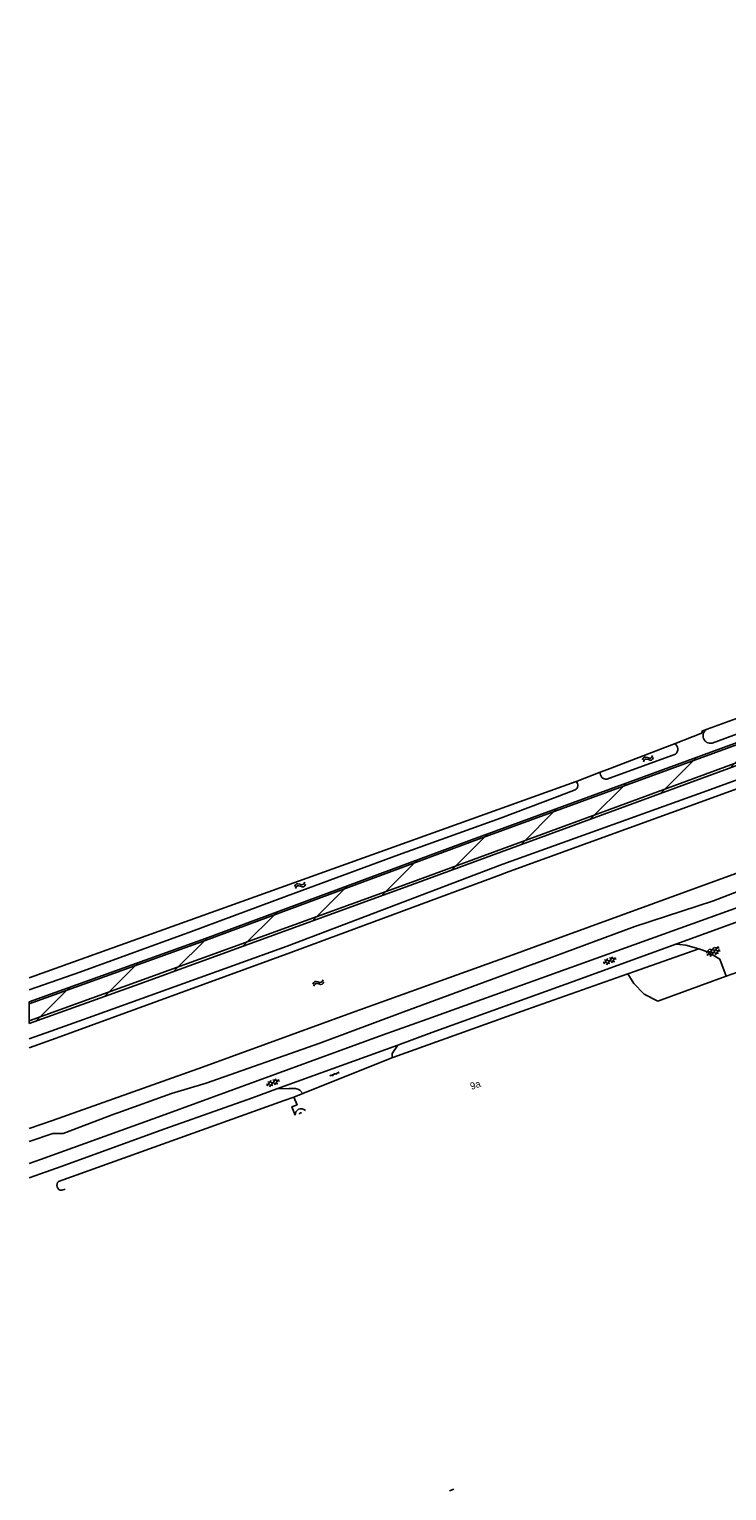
# Model space of a CAD drawing. Extents: x 246505 to 248144, y 528800 to 529354.
# Tile 1 of 4: x 246505 to 246664, y 528800 to 529132. Entities that reach past the tile are written whole.
import ezdxf

# ---------------------------------------------------------------- set-up
doc = ezdxf.new("R2010")
doc.units = 0
for name, color, linetype in [('2', 5, 'Continuous'), ('3a', 4, 'Continuous'), ('4', 2, 'Continuous'), ('6', 9, 'Continuous'), ('7', 254, 'Continuous'), ('8', 6, 'Continuous')]:
    doc.layers.add(name, color=color, linetype=linetype)

# ---------------------------------------------------------------- blocks, each defined once
blk = doc.blocks.new('S05')
at = {"color": 0}
for p, q in [((0.08, 0.3), (0.38, 0.59)), ((0.11, -0.19), (0.41, 0.09)), ((0.38, 0.59), (0.68, 0.71)), ((0.41, 0.09), (0.71, 0.21)), ((0.68, 0.71), (1.01, 0.62)), ((0.71, 0.21), (1.02, 0.12)), ((1.01, 0.62), (1.33, 0.37)), ((1.02, 0.12), (1.36, -0.12)), ((1.33, 0.37), (1.66, 0.13)), ((1.66, 0.13), (1.97, 0.04)), ((1.97, 0.04), (2.28, 0.16)), ((2.28, 0.16), (2.58, 0.44)), ((1.36, -0.12), (1.68, -0.37)), ((1.68, -0.37), (2, -0.46)), ((2, -0.46), (2.31, -0.33)), ((2.31, -0.33), (2.61, -0.05))]:
    blk.add_line(p, q, dxfattribs=at)
blk = doc.blocks.new('GV6')
at = {"color": 0}
for p, q in [((1.3, 0.6), (0, -0.2)), ((1.3, -0.6), (0, 0.2)), ((2.5, -0.6), (0.5, 0.6)), ((2.5, 0.6), (0.5, -0.6)), ((3, -0.2), (1.7, 0.6)), ((3, 0.2), (1.7, -0.6))]:
    blk.add_line(p, q, dxfattribs=at)
blk = doc.blocks.new('OV6')
at = {"color": 0}
for p, q in [((0, 0), (2.25, 0)), ((0.125, 0), (0.125, 0.25)), ((0.625, 0), (0.625, -0.25)), ((1.125, 0), (1.125, 0.25)), ((1.625, 0), (1.625, -0.25)), ((2.125, 0), (2.125, 0.25))]:
    blk.add_line(p, q, dxfattribs=at)
blk = doc.blocks.new('GV4')
at = {"color": 0}
for p, q in [((2.1, 1.675), (0, 0.475)), ((0, 1.15), (0.9, 1.675)), ((0, 1.525), (2.55, 0.075)), ((0, 0.85), (1.35, 0.075)), ((0.55, 0.075), (3.1, 1.525)), ((1, 1.675), (3.1, 0.475)), ((1.75, 0.075), (3.1, 0.85)), ((2.2, 1.675), (3.1, 1.15))]:
    blk.add_line(p, q, dxfattribs=at)

msp = doc.modelspace()

# ---------------------------------------------------------------- hatches: boundary and pattern name
at = {"layer": '8'}
h = msp.add_hatch(dxfattribs=at)
h.set_pattern_fill('JIS_WOOD', color=256, scale=10)
h.paths.add_polyline_path([(246530.55, 528915.4), (246592.39, 528937.92), (246640.98, 528955.74), (246722.68, 528985.81), (246744.58, 528993.87), (246761.62, 529000), (246813.56, 529018.68), (246915.14, 529055.51), (247000, 529086.35), (247011.6, 529090.56), (247120.22, 529130.36), (247166.11, 529147.68), (247236.03, 529172.72), (247288.16, 529191.99), (247321.69, 529204.07), (247354.34, 529216.16), (247384.78, 529227.54), (247417.58, 529239.76), (247447.3, 529250.62), (247452.43, 529252.58), (247455.86, 529253.87), (247459.29, 529255.14), (247462.73, 529256.4), (247466.17, 529257.63), (247471.35, 529259.46), (247474.01, 529260.38), (247476.69, 529261.24), (247479.4, 529262.04), (247482.12, 529262.77), (247484.85, 529263.44), (247487.6, 529264.04), (247490.37, 529264.58), (247493.14, 529265.06), (247495.52, 529265.28), (247498.66, 529265.6), (247501.36, 529265.9), (247504.35, 529266.07), (247507.03, 529266.22), (247509.95, 529266.22), (247517.13, 529266.03), (247526.74, 529265.51), (247537.36, 529264.5), (247541.92, 529263.94), (247541.85, 529263.29), (247545.24, 529262.94), (247567.85, 529259.89), (247615.31, 529253.87), (247660.05, 529248.13), (247702.4, 529242.52), (247757.95, 529235.72), (247802.81, 529229.95), (247848.01, 529224.09), (247887.74, 529219.12), (247913.82, 529215.7), (247927.36, 529214.22), (247954.61, 529210.88), (247980.67, 529207.26), (247988.82, 529206.07), (247995.53, 529204.63), (247997.9, 529204.03), (248000, 529203.55), (248005.68, 529202.26), (248022.44, 529195.8), (248034.17, 529190.41), (248045.97, 529183.93), (248075.05, 529166.79), (248100.34, 529151.46), (248112.77, 529143.77), (248136.1, 529129.93), (248136.41, 529129.74), (248136.41, 529135.26), (248134.29, 529136.55), (248106.92, 529153.28), (248059.59, 529182.18), (248049.84, 529187.75), (248041.4, 529192.28), (248034.43, 529195.71), (248027.27, 529199.22), (248019.82, 529202.38), (248011.24, 529205.7), (248010.39, 529208.05), (248009.48, 529210.28), (248009.01, 529212.89), (248008.93, 529213.96), (248008.88, 529214.66), (248008.89, 529215.47), (248008.91, 529216.64), (248009.07, 529218.56), (248009.49, 529221.51), (248009.98, 529225.64), (248010.21, 529230.76), (248010.13, 529235.18), (248009.88, 529239.85), (248009.14, 529246.37), (248009.1, 529246.72), (248005.82, 529246.37), (248005.87, 529245.99), (248006.74, 529236.84), (248006.9, 529231.08), (248006.82, 529228.11), (248006.4, 529225.27), (248005.88, 529222.52), (248005.3, 529219.29), (248004.41, 529216.71), (248002.99, 529214.45), (248001.11, 529212.34), (247999.97, 529211.29), (247995.06, 529211.54), (247985.23, 529212.45), (247966.74, 529214.68), (247956.64, 529216.07), (247925.6, 529219.97), (247899.25, 529223.71), (247881.01, 529226), (247870.12, 529227.35), (247852.04, 529229.92), (247831.3, 529232.55), (247825.12, 529233.23), (247824.98, 529232.18), (247824.1, 529232.29), (247824.24, 529233.33), (247810.83, 529234.83), (247807.56, 529235.25), (247802.4, 529235.91), (247766.06, 529240.42), (247750.4, 529242.9), (247729.22, 529245.63), (247686.38, 529251.09), (247667.06, 529253.33), (247657.55, 529254.35), (247612.91, 529260.7), (247594.14, 529262.95), (247593.98, 529261.69), (247582.42, 529263.18), (247574.52, 529264.2), (247566.42, 529265.16), (247556.9, 529266.72), (247556.8, 529266.13), (247554.22, 529266.63), (247552.49, 529267.43), (247551.23, 529268.2), (247549.91, 529269.47), (247548.74, 529270.87), (247547.9, 529272.48), (247547.55, 529273.16), (247546.79, 529275.22), (247546.43, 529277.7), (247546.17, 529281.43), (247544.92, 529300), (247544.92, 529300.06), (247541.8, 529300.03), (247541.8, 529300), (247542, 529295.72), (247542.17, 529286.95), (247541.95, 529281.46), (247541.6, 529278.2), (247541.13, 529276.59), (247540.23, 529274.52), (247539.15, 529273.07), (247537.71, 529271.62), (247535.67, 529270.26), (247533.66, 529269.47), (247531.36, 529269.62), (247527.29, 529269.85), (247520.38, 529270.18), (247513.23, 529270.31), (247508.85, 529270.25), (247502.18, 529269.98), (247496.6, 529269.44), (247490.38, 529268.68), (247484.05, 529267.54), (247478.24, 529266.11), (247470.17, 529263.66), (247454.95, 529258.44), (247429, 529248.9), (247392.53, 529235.34), (247385.08, 529232.63), (247377.31, 529229.79), (247332.35, 529213.39), (247325.9, 529211.02), (247314.29, 529206.77), (247295.29, 529199.81), (247268.23, 529190), (247199.45, 529165.11), (247171.17, 529154.83), (247165.37, 529152.72), (247153.19, 529148.3), (247133.35, 529140.96), (247128.89, 529139.31), (247111.64, 529132.93), (247097.27, 529127.65), (247090.09, 529125.01), (247049.21, 529110.01), (247000, 529092.02), (246974.06, 529082.54), (246954.35, 529075.3), (246950.43, 529073.86), (246914.77, 529060.77), (246910.64, 529059.26), (246904.68, 529057.09), (246884.91, 529049.9), (246880.48, 529048.28), (246870.54, 529044.67), (246864.29, 529042.38), (246756.01, 529002.99), (246748.87, 529000.38), (246747.84, 529000), (246742.44, 528998.03), (246733.19, 528994.65), (246721.07, 528990.22), (246712.66, 528987.15), (246701.87, 528983.21), (246686.98, 528977.77), (246683.51, 528976.5), (246680.65, 528975.46), (246605.78, 528948.05), (246545.46, 528925.7), (246505.45, 528911.3), (246505.45, 528906.36)])

# ---------------------------------------------------------------- linework, layer by layer
at = {"layer": '2'}
for points in [[(246679.13, 528980.4), (246659.18, 528973.14)], [(246660.33, 528969.99), (246682.25, 528978.06)], [(246707.03, 528976.63), (246659.1, 528959.14)], [(246707.6, 528974.78), (246660.31, 528957.61)], [(246651.8, 528969.86), (246649.64, 528969.03), (246637.2, 528964.23), (246634.97, 528963.37)], [(246636.42, 528961.78), (246652.03, 528967.47)], [(246629.49, 528961.27), (246505.45, 528916.76)], [(246505.45, 528914.01), (246516.95, 528918.03), (246542.27, 528927.24), (246563.76, 528935.29), (246589.17, 528944.62), (246612.35, 528952.98), (246624.71, 528957.65), (246629.3, 528959.4)], [(246659.1, 528959.14), (246612.87, 528942.55)], [(246660.31, 528957.61), (246613.49, 528940.55)], [(246660.75, 528938.6), (246712.96, 528957.56)], [(246619.99, 528919.94), (246642.83, 528928.36), (246660.64, 528934.19), (246675.94, 528940.1), (246678.7, 528940.59), (246681.74, 528941.8), (246683.84, 528942.99), (246700.08, 528948.76)], [(246612.25, 528942.33), (246563.94, 528923.92)], [(246612.87, 528942.55), (246612.25, 528942.33)], [(246612.93, 528940.35), (246564.79, 528922.52)], [(246613.49, 528940.55), (246612.93, 528940.35)], [(246618.85, 528923.32), (246660.75, 528938.6)], [(246563.94, 528923.92), (246518.83, 528907.7)], [(246564.79, 528922.52), (246519.39, 528905.91)], [(246544.72, 528896.5), (246578.51, 528908.78), (246615.95, 528922.26), (246618.83, 528923.31)], [(246618.83, 528923.31), (246618.85, 528923.32)], [(246537.69, 528890.52), (246545.58, 528892.83), (246571.39, 528901.92), (246590.17, 528908.93), (246614.57, 528917.93)], [(246614.57, 528917.93), (246619.91, 528919.91)], [(246619.91, 528919.91), (246619.99, 528919.94)], [(246510.34, 528904.64), (246505.45, 528902.9)], [(246518.83, 528907.7), (246510.34, 528904.64)], [(246519.39, 528905.91), (246511.53, 528903.03)], [(246511.53, 528903.03), (246505.45, 528900.88)], [(246524.55, 528889.33), (246544.72, 528896.5)], [(246510.71, 528884.4), (246524.55, 528889.33)], [(246525.54, 528886.13), (246537.69, 528890.52)], [(246505.45, 528879.62), (246510.83, 528881.42), (246513.17, 528881.44), (246524.83, 528885.87)], [(246524.83, 528885.87), (246525.54, 528886.13)], [(246505.45, 528882.54), (246510.71, 528884.4)]]:
    msp.add_lwpolyline(points, dxfattribs=at)
for points in [[(246659.18, 528973.14, 0.876481), (246660.33, 528969.99)], [(246652.03, 528967.47, 0.511063), (246651.8, 528969.86)], [(246629.3, 528959.4, 0.509915), (246629.49, 528961.27)], [(246634.97, 528963.37, 0.480326), (246636.42, 528961.78)], [(246567.21, 528886.01, 0.884998), (246566.74, 528885.83)]]:
    msp.add_lwpolyline(points, format="xyb", dxfattribs=at)
at = {"layer": '4'}
for points in [[(246658.02, 528972.7), (246659.18, 528973.14)], [(246641.24, 528917.67), (246620.67, 528910.4), (246613.85, 528907.96)], [(246642.59, 528915.43), (246641.24, 528917.67)], [(246648.01, 528911.49), (246644.95, 528913.01), (246642.59, 528915.43)], [(246663.53, 528917.12), (246648.01, 528911.49)], [(246613.85, 528907.96), (246587.89, 528898.66)], [(246565.49, 528889.71), (246566.19, 528887.94), (246565.03, 528887.51), (246565.78, 528885.57)], [(246567.51, 528890.52), (246565.49, 528889.71)], [(246600.73, 528800.39), (246601.76, 528800.77)]]:
    msp.add_lwpolyline(points, dxfattribs=at)
msp.add_lwpolyline([(246565.78, 528885.57, -0.703371), (246568.08, 528886.66)], format="xyb", dxfattribs=at)
at = {"layer": '7'}
for points in [[(246658.11, 528972.3), (246651.8, 528969.86)], [(246658.02, 528972.7), (246658.11, 528972.3)], [(246629.73, 528961.35), (246629.49, 528961.27)], [(246634.97, 528963.37), (246629.73, 528961.35)], [(246641.24, 528917.67), (246657.29, 528923.33)], [(246512.11, 528870.58), (246563.26, 528888.9)], [(246563.26, 528888.9), (246565.49, 528889.71)], [(246513.6, 528868.82), (246512.84, 528868.55)]]:
    msp.add_lwpolyline(points, dxfattribs=at)
msp.add_lwpolyline([(246512.84, 528868.55, -0.693148), (246512.11, 528870.58)], format="xyb", dxfattribs=at)
at = {"layer": '8'}
msp.add_line((246505.45, 528911.3), (246505.45, 528906.36), dxfattribs=at)
for points in [[(246505.45, 528906.36), (246530.55, 528915.4), (246592.39, 528937.92), (246640.98, 528955.74), (246722.68, 528985.81), (246744.58, 528993.87), (246761.62, 529000), (246813.56, 529018.68), (246915.14, 529055.51), (247000, 529086.35), (247011.6, 529090.56), (247120.22, 529130.36), (247166.11, 529147.68), (247236.03, 529172.72), (247288.16, 529191.99), (247321.69, 529204.07), (247354.34, 529216.16)], [(246974.06, 529082.54), (246954.35, 529075.3), (246950.43, 529073.86), (246914.77, 529060.77), (246910.64, 529059.26), (246904.68, 529057.09), (246884.91, 529049.9), (246880.48, 529048.28), (246870.54, 529044.67), (246864.29, 529042.38), (246756.01, 529002.99), (246748.87, 529000.38), (246747.84, 529000), (246742.44, 528998.03), (246733.19, 528994.65), (246721.07, 528990.22), (246712.66, 528987.15), (246701.87, 528983.21), (246686.98, 528977.77), (246683.51, 528976.5), (246680.65, 528975.46), (246605.78, 528948.05), (246545.46, 528925.7), (246505.45, 528911.3)], [(246850.67, 529000), (246795.09, 528979.72), (246733.77, 528957.41), (246678.92, 528937.35), (246595.71, 528907.4)], [(246721.21, 528989.85), (246680.77, 528975.07), (246605.89, 528947.66), (246545.58, 528925.31), (246505.45, 528910.88)], [(246505.45, 528907), (246530.34, 528915.96), (246592.19, 528938.48), (246640.78, 528956.3), (246722.48, 528986.37), (246722.48, 528986.38)], [(246652.07, 528924.38), (246668.14, 528930.2)], [(246629.84, 528916.33), (246652.07, 528924.38)], [(246652.07, 528924.38), (246652.92, 528924.33)], [(246652.92, 528924.33), (246654.4, 528924.19), (246657.29, 528923.33)], [(246657.29, 528923.33), (246659.26, 528922.66), (246662.06, 528921)], [(246662.06, 528921), (246663.53, 528917.12)], [(246663.53, 528917.12), (246667.37, 528918.51)], [(246596.78, 528904.33), (246629.84, 528916.33)], [(246595.71, 528907.4), (246585.52, 528903.73), (246536.28, 528885.77), (246507.98, 528875.52)], [(246561.64, 528891.57), (246589.02, 528901.51)], [(246587.89, 528898.66), (246587.87, 528898.7), (246587.78, 528899.05), (246587.76, 528899.32), (246587.76, 528899.61), (246589.02, 528901.51)], [(246589.02, 528901.51), (246596.78, 528904.33)], [(246567.51, 528890.52), (246587.28, 528898.44), (246587.89, 528898.66)], [(246556.08, 528889.55), (246561.64, 528891.57)], [(246561.64, 528891.57), (246564.42, 528891.63), (246565.86, 528891.63), (246566.36, 528891.52), (246566.81, 528891.26), (246567.51, 528890.52)], [(246512.67, 528873.92), (246536.19, 528882.5), (246556.08, 528889.55)], [(246507.98, 528875.52), (246505.45, 528874.6)], [(246505.45, 528871.35), (246508.02, 528872.26)], [(246508.02, 528872.26), (246512.67, 528873.92)]]:
    msp.add_lwpolyline(points, dxfattribs=at)

# ---------------------------------------------------------------- block references
at = {"layer": '6'}
for name, p, rotation in [('S05', (246644.56, 528965.9), 20.04586232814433), ('S05', (246565.66, 528937.18), 19.73664184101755), ('GV6', (246635.68, 528920.12), 19.79695000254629), ('GV4', (246659.39, 528921.33), 19.90923674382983), ('S05', (246569.82, 528915.01), 20.31871827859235), ('OV6', (246573.63, 528894.49), 19.95369321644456), ('GV6', (246559.29, 528892.44), 20.03914332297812)]:
    msp.add_blockref(name, p, dxfattribs=dict(at, rotation=rotation))

# ---------------------------------------------------------------- texts
at = {"layer": '3a'}
msp.add_text('9a', height=1.6, rotation=19.1, dxfattribs=at).set_placement((246605.76, 528891.32))

doc.saveas('drawing.dxf')
